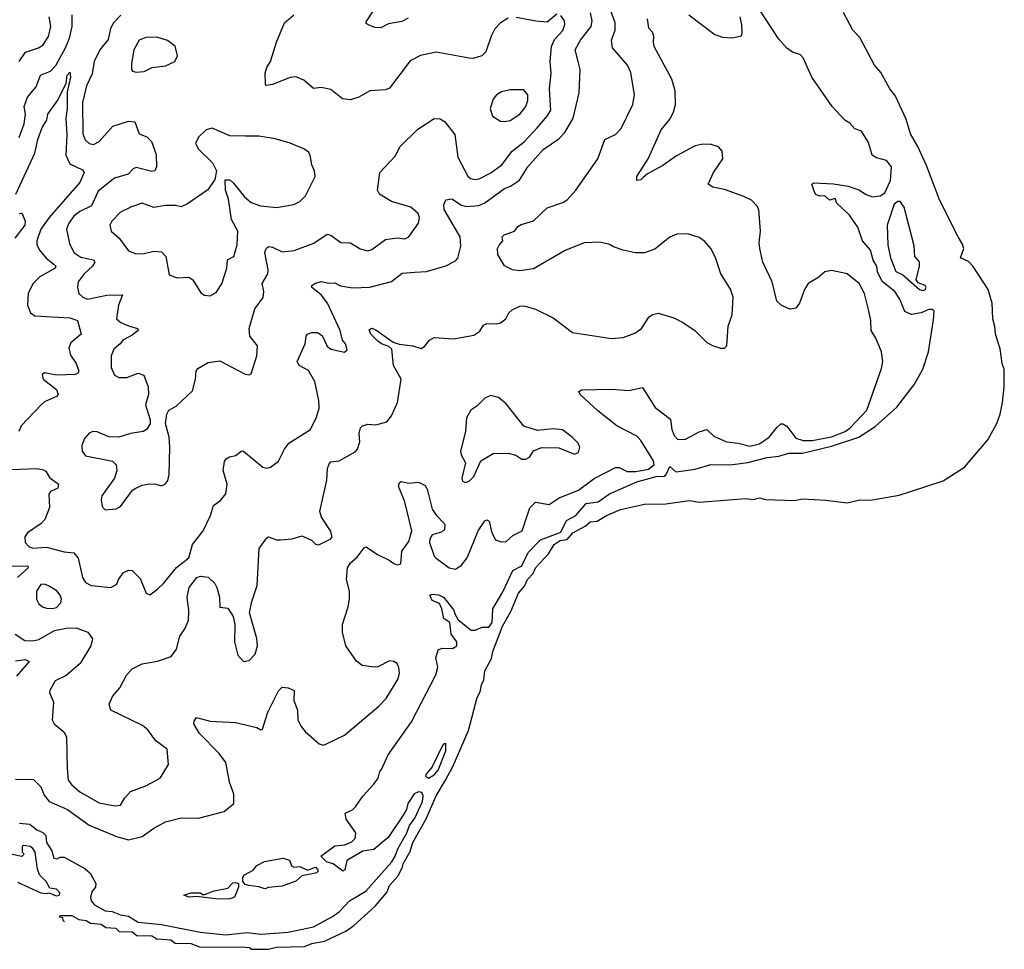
# Model space of a CAD drawing. Extents: x 1550320 to 1685906, y 509093 to 640511.
# Tile 242 of 256: x 1658927 to 1663982, y 517846 to 522620. Entities that reach past the tile are written whole.
import ezdxf

# ---------------------------------------------------------------- set-up
doc = ezdxf.new("R2010")
doc.units = 0

msp = doc.modelspace()

# ---------------------------------------------------------------- linework, layer by layer
at = {"layer": '0CON20XD'}
for points in [[(1658925, 518494.4), (1658978.8, 518488.8), (1659015, 518460), (1659045.8, 518445.8), (1659061.4, 518431.4), (1659064.8, 518395), (1659092.3, 518352.3), (1659102.7, 518315), (1659118.3, 518311.7), (1659135, 518320), (1659155, 518320), (1659260.7, 518260.7), (1659288.1, 518238.1), (1659318.3, 518185), (1659315.8, 518165), (1659299.5, 518145), (1659290, 518115), (1659293.6, 518095), (1659310.5, 518075), (1659365, 518043.3), (1659400.9, 518040.9), (1659445, 518024.3), (1659485, 518017.1), (1659535, 517986.5), (1659655, 517974.2), (1659853.8, 517935), (1659985, 517920.2), (1660095, 517932.8), (1660165.5, 517924.5), (1660305, 517935.3), (1660435, 517961.5), (1660533.3, 518015), (1660569.5, 518040.5), (1660620, 518095), (1660704.6, 518145), (1660837.5, 518295), (1660855, 518324.5), (1660867.4, 518362.6), (1660914.7, 518445), (1660927.7, 518482.3), (1660955, 518519.4), (1660995.2, 518605.2), (1660998.7, 518635), (1660990.9, 518650.9), (1660975, 518655.3), (1660952.1, 518645), (1660918.8, 518595), (1660913.3, 518565), (1660896.2, 518535), (1660818.9, 518421.1), (1660745, 518359.2), (1660689.1, 518350.9), (1660607, 518303), (1660596.2, 518255), (1660585, 518247.5), (1660536.1, 518286.1), (1660502.5, 518295), (1660472.5, 518325), (1660545, 518377.5), (1660596.4, 518383.6), (1660632, 518398), (1660650, 518415), (1660653.3, 518445), (1660603.3, 518515), (1660597.5, 518545), (1660635, 518563.3), (1660651.7, 518578.3), (1660687.7, 518632.3), (1660745.8, 518694.2), (1660766.7, 518725), (1660775, 518760), (1660785, 518770), (1660818.8, 518845), (1660938.8, 519015), (1661064.1, 519255.9), (1661073.8, 519295), (1661062.9, 519342.9), (1661075, 519384.2), (1661095, 519392.5), (1661148.8, 519391.2), (1661171.4, 519405), (1661170.6, 519425), (1661141.6, 519465), (1661134.4, 519524.4), (1661104.6, 519545), (1661094.7, 519594.7), (1661081.5, 519621.5), (1661045, 519637.7), (1661032.9, 519665), (1661045, 519670), (1661076.6, 519666.6), (1661103.1, 519655), (1661155, 519587.4), (1661161.4, 519568.6), (1661178.5, 519538.5), (1661244.7, 519484.7), (1661265, 519485.6), (1661301.5, 519501.5), (1661335, 519500.4), (1661351.7, 519525), (1661356.1, 519595), (1661407.3, 519682.7), (1661458.3, 519791.7), (1661505, 519815.4), (1661537.6, 519885), (1661600.4, 519949.6), (1661705, 519989), (1661735, 520048.5), (1661782, 520075), (1661835, 520135.3), (1661896, 520145), (1661955, 520185.5), (1662095, 520246.9), (1662194.1, 520274.1), (1662235, 520276), (1662245.2, 520284.8), (1662265, 520325.6), (1662295, 520298.4), (1662335.7, 520304.3), (1662395, 520312.2), (1662475, 520335.8), (1662575, 520334.7), (1662665, 520347.1), (1662765, 520372.6), (1662825, 520378.4), (1662875, 520394.7), (1662945, 520394.2), (1663095, 520429.4), (1663234.2, 520475.8), (1663319, 520531), (1663429.9, 520630.1), (1663520.8, 520749.2), (1663564.3, 520825), (1663592.9, 520915), (1663618.8, 521078.8), (1663622.5, 521125), (1663611.5, 521131.5), (1663595, 521132.1), (1663555, 521115.5), (1663505, 521106.8), (1663472, 521122), (1663445.8, 521185), (1663419.5, 521225), (1663355, 521275.6), (1663330.1, 521325), (1663327.6, 521355), (1663308.8, 521385), (1663295, 521436.1), (1663254.3, 521485), (1663230, 521555), (1663187.3, 521617.3), (1663120.5, 521680.5), (1663115, 521702.5), (1663085, 521693.8), (1663060, 521715), (1663035, 521714), (1663015, 521722), (1663007.5, 521735), (1662993.3, 521775), (1663005, 521782.5), (1663105, 521777.5), (1663180, 521765), (1663235, 521746.2), (1663272.1, 521722.1), (1663305, 521710), (1663344.2, 521715.8), (1663368, 521732), (1663397.5, 521795), (1663403.3, 521865), (1663377.9, 521897.9), (1663325, 521911.4), (1663304.3, 521924.3), (1663285, 521990), (1663248.3, 522048.3), (1663215, 522060), (1663189.3, 522089.3), (1663163.6, 522103.6), (1663097.5, 522175), (1662993.3, 522325), (1662950, 522425), (1662935, 522440), (1662895, 522453.3), (1662865, 522473.3), (1662825, 522520), (1662626, 522825)], [(1658885, 520310), (1659015, 520314.8), (1659049.4, 520309.4), (1659061.4, 520301.4), (1659079.4, 520269.4), (1659126.7, 520235), (1659122.5, 520215), (1659085, 520197.5), (1659076.3, 520183.7), (1659080.4, 520115), (1659056.6, 520053.4), (1659037.7, 520032.3), (1658967.1, 519985), (1658953.1, 519965), (1658954.4, 519935), (1658974.2, 519915), (1658995, 519907.1), (1659065, 519911.3), (1659155, 519888.1), (1659205, 519881.9), (1659226.5, 519855), (1659248.6, 519755), (1659265, 519730.8), (1659293.3, 519715), (1659395, 519704.4), (1659425, 519722), (1659434.3, 519745), (1659459.1, 519780.9), (1659485, 519794), (1659505, 519792), (1659545, 519750), (1659576.2, 519675), (1659595, 519667.5), (1659635, 519695.8), (1659665, 519724.3), (1659732.2, 519807.8), (1659795, 519857.1), (1659814.4, 519925), (1659869.4, 519995), (1659906.2, 520073.8), (1659921.4, 520125), (1659958, 520152), (1659984.3, 520185), (1659991.4, 520235), (1659971.4, 520305), (1659977.7, 520352.3), (1659986.2, 520365), (1660004.3, 520375.7), (1660037, 520383), (1660065, 520406.2), (1660075, 520403.8), (1660175, 520323.1), (1660195, 520317.1), (1660215, 520322.9), (1660256.3, 520353.7), (1660285.6, 520415), (1660308.1, 520445), (1660419.6, 520515), (1660451.3, 520578.7), (1660464.2, 520625), (1660463.3, 520665), (1660441.9, 520761.9), (1660409.2, 520819.2), (1660362, 520845), (1660350.8, 520865), (1660392.9, 520955), (1660398, 520995), (1660405, 521006), (1660425, 521014), (1660455, 521014.2), (1660479.3, 520999.3), (1660504.6, 520944.6), (1660525, 520928), (1660595, 520913.3), (1660607.5, 520925), (1660598.8, 520955), (1660583.8, 520975), (1660571.4, 521025), (1660506.9, 521165), (1660475, 521208.1), (1660426, 521245), (1660426.2, 521255), (1660445, 521268.1), (1660475, 521275.5), (1660515, 521267.8), (1660545, 521269.1), (1660574.4, 521254.4), (1660635, 521242.5), (1660725, 521247.1), (1660835, 521275.7), (1660891.1, 521318.9), (1660955, 521323.1), (1661015, 521327.5), (1661115, 521355.7), (1661165, 521382.5), (1661175.7, 521395), (1661192.2, 521457.8), (1661188.5, 521505), (1661105.5, 521645), (1661105, 521670), (1661114, 521696), (1661145, 521700), (1661195, 521668.7), (1661221.6, 521661.6), (1661283.6, 521666.4), (1661315, 521679.2), (1661415, 521752.7), (1661446.9, 521765), (1661493.2, 521796.8), (1661536.4, 521865), (1661615, 521954.4), (1661695, 522008.9), (1661725, 522041.1), (1661768.9, 522115), (1661800, 522245), (1661804.5, 522365), (1661793.9, 522405), (1661778.8, 522465), (1661805.9, 522515), (1661860.8, 522585), (1661866.2, 522615), (1661858, 522655)], [(1658904.3, 519465), (1658953, 519433), (1658995, 519430.3), (1659025, 519437.2), (1659105, 519484.1), (1659165, 519495.3), (1659217.2, 519497.2), (1659276.2, 519475), (1659300, 519440), (1659292.7, 519405), (1659236.9, 519315), (1659165, 519252.9), (1659108.8, 519225), (1659081.2, 519175), (1659080, 519165), (1659100.8, 519115), (1659094, 519025), (1659104.3, 519004.3), (1659153, 518963), (1659166.8, 518936.8), (1659171.2, 518775), (1659175.7, 518715), (1659192, 518692), (1659236, 518655), (1659335, 518598.6), (1659415, 518582.5), (1659443.9, 518586.1), (1659466.7, 518625), (1659495, 518656.7), (1659575, 518686.2), (1659647.5, 518725), (1659690, 518795), (1659683.3, 518875), (1659626.4, 518916.4), (1659582.5, 518975), (1659558, 518995), (1659393.9, 519073.9), (1659386.7, 519105), (1659403.8, 519145), (1659440.5, 519189.5), (1659476, 519255), (1659503.4, 519286.6), (1659555, 519312.9), (1659635, 519326.9), (1659705, 519350.6), (1659732.6, 519387.4), (1659749.4, 519455), (1659775, 519491.4), (1659793.6, 519535), (1659795.3, 519585), (1659786.7, 519655), (1659796.8, 519705), (1659836, 519755), (1659855, 519762.2), (1659895, 519757.8), (1659928.6, 519725), (1659939.4, 519705), (1659952.2, 519655), (1659955, 519603.3), (1659995, 519597.5), (1660023.3, 519555), (1660031.2, 519515), (1660029.2, 519425), (1660047.3, 519357.3), (1660075, 519323.8), (1660105, 519328.8), (1660135, 519362.5), (1660148.1, 519405), (1660145, 519442.5), (1660107.3, 519575), (1660117.8, 519632.2), (1660146.1, 519713.9), (1660155.8, 519905), (1660195, 519960), (1660205, 519964), (1660245, 519950), (1660265, 519950), (1660326.4, 519953.6), (1660375, 519970), (1660425, 519947.5), (1660445, 519927.5), (1660463, 519923), (1660525, 519953.8), (1660531.2, 519965), (1660522.5, 519995), (1660477.1, 520065), (1660468.6, 520095), (1660503.8, 520255), (1660506.4, 520315), (1660515, 520340), (1660525, 520350), (1660566.7, 520355), (1660649.4, 520400.6), (1660661.5, 520415), (1660672.4, 520452.4), (1660670, 520495), (1660675.8, 520524.2), (1660687.5, 520535), (1660715, 520544), (1660755, 520540.6), (1660812, 520555), (1660835, 520586), (1660866.5, 520655), (1660884.5, 520775), (1660846.4, 520845), (1660838.2, 520928.2), (1660822.7, 520942.7), (1660785, 520955.4), (1660765, 520969.1), (1660729.2, 521005), (1660721.5, 521028.5), (1660734.3, 521035.7), (1660755, 521028.3), (1660843.6, 520963.6), (1660875, 520953.5), (1660945, 520945.6), (1660988.8, 520931.2), (1661005, 520942.5), (1661030, 520975), (1661055, 520988), (1661155, 520981.4), (1661258.9, 521001.1), (1661288.7, 521021.3), (1661307.7, 521052.3), (1661325, 521060), (1661375, 521058), (1661395, 521063.8), (1661423.3, 521085), (1661438.8, 521115), (1661455, 521131.2), (1661495, 521150), (1661515, 521150.8), (1661574.3, 521134.3), (1661665, 521088.8), (1661765, 521013.8), (1661965, 520984), (1662025, 520987.5), (1662085, 521010), (1662118.8, 521035), (1662157, 521093), (1662175, 521105.8), (1662205, 521112.5), (1662285, 521089.2), (1662334.2, 521064.2), (1662393.3, 521025), (1662455, 520963.3), (1662483, 520947), (1662525, 520933.3), (1662546.2, 520933.8), (1662556.7, 520945), (1662563.9, 521046.1), (1662584, 521105), (1662589.2, 521195), (1662575.7, 521235.7), (1662525.7, 521315.7), (1662498.8, 521398.8), (1662475.7, 521445.7), (1662445, 521481.2), (1662415, 521502), (1662355, 521520), (1662300.3, 521519.7), (1662265, 521503.8), (1662188.3, 521441.7), (1662133.9, 521423.9), (1662086.4, 521423.6), (1662025, 521436.7), (1661975, 521453.3), (1661955, 521466.7), (1661905, 521478), (1661825, 521474.2), (1661726.7, 521435), (1661565, 521340.6), (1661495, 521330.6), (1661457.5, 521335), (1661415, 521356.7), (1661382, 521415), (1661380, 521445), (1661388, 521462), (1661406.7, 521485), (1661403.3, 521505), (1661413.3, 521515), (1661468, 521535), (1661485, 521557.5), (1661502, 521568), (1661565, 521588), (1661635, 521654.3), (1661715, 521680.9), (1661737.8, 521695), (1661782.9, 521745), (1661895.6, 521905), (1661930.8, 522005), (1661985, 522030), (1662015, 522060.8), (1662074.3, 522185), (1662082.9, 522235), (1662065, 522350), (1662047, 522387), (1661970, 522475), (1661964.5, 522515), (1661983.9, 522566.1), (1661984.3, 522605), (1661954.6, 522685.4)], [(1660921.1, 522628.9), (1660888.9, 522611.1), (1660820.8, 522599.2), (1660780.7, 522579.3), (1660750.7, 522580.7), (1660721.7, 522591.7), (1660705, 522600), (1660705, 522610), (1660755.9, 522684.1)], [(1661890.8, 520045), (1661939.2, 520075), (1662012, 520105), (1662135, 520133.1), (1662245, 520133.3), (1662365, 520150.9), (1662415, 520143.2), (1662655, 520161.6), (1662695, 520157.2), (1662725, 520165.5), (1662755, 520157.2), (1662905, 520151.6), (1662945, 520159.4), (1663065, 520153.4), (1663175, 520139.6), (1663240, 520155), (1663295, 520152.1), (1663442.2, 520177.8), (1663495, 520195.1), (1663668.6, 520251.4), (1663776.9, 520323.1), (1663897.1, 520462.9), (1663942.9, 520547.1), (1663961, 520595), (1663973.1, 520655), (1663981.9, 520735), (1663981, 520825), (1663970.9, 520855), (1663960.9, 520930.9), (1663936.2, 521005), (1663934, 521045), (1663923, 521085), (1663920.3, 521165), (1663898.4, 521235), (1663822.7, 521352.7), (1663798.8, 521378.8), (1663756.9, 521396.9), (1663774, 521445), (1663767.7, 521467.7), (1663744.6, 521505), (1663648.8, 521695), (1663582.2, 521872.2), (1663538.8, 521968.8), (1663501, 522035), (1663478.9, 522108.9), (1663420.9, 522230.9), (1663394.9, 522265), (1663348.7, 522348.7), (1663315, 522387.4), (1663239.5, 522529.5), (1663205, 522567.1), (1663157.1, 522657.1)], [(1658905, 518720), (1658997.9, 518717.9), (1659035, 518680), (1659052.8, 518637.2), (1659077.9, 518605), (1659171.8, 518565), (1659283.9, 518483.9), (1659424.5, 518425), (1659485, 518409.2), (1659555, 518425.8), (1659615, 518469.4), (1659675, 518501.4), (1659755, 518522), (1659845, 518519.7), (1659975.9, 518554.1), (1660026.7, 518595), (1660026.2, 518643.8), (1660004.6, 518704.6), (1659985.4, 518805), (1659951.7, 518851.7), (1659850, 518955), (1659821.2, 519005), (1659822.3, 519017.7), (1659835, 519036.2), (1659905, 519017.5), (1659935, 519015.8), (1660035, 519011.9), (1660145, 518985.7), (1660165, 518974.3), (1660172.7, 518977.3), (1660200.4, 519065), (1660256.3, 519173.7), (1660275, 519192), (1660305, 519190), (1660336.2, 519175), (1660333.8, 519125), (1660352.7, 519075), (1660355.6, 519025), (1660371.2, 518991.2), (1660391.9, 518965), (1660465, 518901.4), (1660484.4, 518894.4), (1660495, 518898.1), (1660595, 518946.2), (1660770, 519095), (1660808.1, 519135), (1660870, 519235), (1660876.7, 519265), (1660873.5, 519293.5), (1660864.1, 519314.1), (1660848, 519325), (1660825, 519327.1), (1660765, 519296.2), (1660745, 519294.6), (1660685, 519304.5), (1660656.7, 519326.7), (1660601.5, 519405), (1660584.5, 519475), (1660583.6, 519515), (1660613.8, 519605), (1660620.3, 519645), (1660619.5, 519685), (1660604.7, 519745), (1660610, 519805), (1660625, 519831.9), (1660659.1, 519860.9), (1660695, 519908.8), (1660705, 519914), (1660763.4, 519873.4), (1660823.3, 519845), (1660846.9, 519826.9), (1660865, 519821.4), (1660883.2, 519826.8), (1660888.2, 519891.8), (1660925, 519940.4), (1660940.5, 519995), (1660905, 520144.3), (1660872, 520225), (1660877, 520243), (1660885, 520248.2), (1660925, 520240.3), (1660974.8, 520244.8), (1661008.9, 520228.9), (1661019.6, 520209.6), (1661045, 520106), (1661065, 520075.7), (1661109.1, 520029.1), (1661107.8, 520002.2), (1661092, 519988), (1661045, 519975.3), (1661033.3, 519955), (1661030.9, 519935), (1661055, 519866), (1661064.5, 519855), (1661132, 519805), (1661165, 519798.2), (1661195, 519819.6), (1661223.5, 519856.5), (1661280, 519995), (1661315, 520047.5), (1661325, 520051.8), (1661336.9, 520045), (1661350, 519985), (1661369.1, 519949.1), (1661398.7, 519938.7), (1661425, 519941.1), (1661459.2, 519970.8), (1661506.6, 519995), (1661546.5, 520113.5), (1661575, 520143.1), (1661645, 520131.4), (1661695.7, 520164.3), (1661796.4, 520203.6), (1661875.8, 520264.2), (1661985, 520321.1), (1662005, 520321.5), (1662045, 520299.7), (1662089.3, 520300.7), (1662155, 520312.5), (1662184.6, 520335), (1662180.8, 520355), (1662115, 520460), (1662095, 520480.9), (1661992.9, 520535), (1661895, 520612), (1661803.8, 520695), (1661798.3, 520711.7), (1661810.8, 520719.2), (1661965, 520723.1), (1662055, 520716.9), (1662125, 520731.2), (1662188.7, 520628.7), (1662268.7, 520568.7), (1662274.5, 520515), (1662286.9, 520485), (1662305, 520464.4), (1662345, 520466.4), (1662415, 520504.4), (1662455, 520516), (1662491.3, 520481.3), (1662555, 520452.2), (1662615, 520446.2), (1662675, 520430.3), (1662725, 520443), (1662773.9, 520476.1), (1662815, 520528.6), (1662835, 520544.4), (1662845.5, 520545.5), (1662865, 520533.1), (1662911.6, 520471.6), (1662948.7, 520458.7), (1662995, 520459), (1663095, 520478), (1663165, 520506), (1663190.4, 520525), (1663275.3, 520615), (1663350.9, 520829.1), (1663358.9, 520865), (1663350.8, 520915), (1663322, 520985), (1663297.5, 521025), (1663297.1, 521075), (1663287.1, 521125), (1663263.7, 521213.7), (1663236.9, 521265), (1663175, 521315.6), (1663095, 521332.9), (1663060, 521325), (1663025, 521294), (1662974.5, 521265.5), (1662955.8, 521235), (1662930, 521165), (1662911.2, 521138.8), (1662885, 521134.2), (1662869.1, 521139.1), (1662836.2, 521155), (1662814.5, 521174.5), (1662790, 521275), (1662742.7, 521375), (1662726.4, 521445), (1662723.6, 521475), (1662730.9, 521535), (1662721.9, 521645), (1662711.9, 521665), (1662683.4, 521693.4), (1662645, 521713.1), (1662545, 521747.5), (1662485, 521760), (1662461.2, 521775), (1662489.4, 521835), (1662536.5, 521905), (1662533.3, 521945), (1662515, 521966.7), (1662471.7, 521981.7), (1662425, 521980), (1662395, 521972.1), (1662298.7, 521921.3), (1662228.9, 521871.1), (1662150.8, 521829.2), (1662128.8, 521811.2), (1662115, 521798.6), (1662095, 521793.8), (1662094.6, 521815), (1662152.7, 521905), (1662220.6, 522055), (1662265, 522110), (1662282.9, 522145), (1662293.8, 522185), (1662292.4, 522255), (1662275.7, 522315.7), (1662185, 522483.3), (1662180, 522505), (1662183.1, 522535), (1662175, 522556.2), (1662156.9, 522576.9), (1662150.6, 522625)], [(1658923.8, 522015), (1658950.3, 522085), (1658956.5, 522135), (1658949.6, 522175), (1658967.4, 522222.6), (1659010.6, 522275), (1659033.8, 522335), (1659085, 522356.1), (1659112.2, 522385), (1659162.4, 522475), (1659183.3, 522525), (1659196.4, 522585), (1659196.7, 522645)], [(1658924.7, 522405.3), (1658956.4, 522453.6), (1659024.2, 522475), (1659045, 522490), (1659075, 522534.3), (1659085.9, 522585), (1659078.2, 522635)], [(1659446, 522644), (1659408.9, 522605), (1659392.2, 522575), (1659380.6, 522519.4), (1659338.8, 522465), (1659309.3, 522405), (1659298.1, 522341.9), (1659269.9, 522280.1), (1659248.8, 522195), (1659250.3, 522035), (1659262.7, 522002.7), (1659284.1, 521984.1), (1659305, 521980), (1659335, 521994.6), (1659405.7, 522074.3), (1659485, 522098.9), (1659518, 522095), (1659540, 522035), (1659579.1, 522019.1), (1659603.8, 521995), (1659628.3, 521928.3), (1659628.6, 521865), (1659620, 521845), (1659605, 521840.5), (1659525, 521861.1), (1659509.2, 521855), (1659483.6, 521826.4), (1659413.9, 521806.1), (1659330.5, 521739.5), (1659294.8, 521665.2), (1659235, 521635.9), (1659205, 521611.5), (1659178.5, 521575), (1659167.5, 521545), (1659181.7, 521471.7), (1659204.5, 521425), (1659240.3, 521400.3), (1659306.3, 521386.3), (1659312.1, 521375), (1659300.7, 521355), (1659257.5, 521315), (1659226.7, 521275), (1659223.3, 521245), (1659231.1, 521215), (1659250.8, 521195), (1659275, 521185.5), (1659374.3, 521205.7), (1659455, 521206.7), (1659433.3, 521155), (1659423.3, 521085), (1659445.6, 521065), (1659485, 521048.1), (1659530.8, 521035), (1659535.6, 521025), (1659505, 521000.8), (1659455.8, 520975), (1659442, 520955), (1659410.9, 520929.1), (1659395.6, 520894.4), (1659395.6, 520835), (1659414.2, 520795), (1659435, 520783.1), (1659476.9, 520783.1), (1659535, 520805.8), (1659564.3, 520794.3), (1659585.6, 520735), (1659587.3, 520695), (1659573.1, 520643.1), (1659596.7, 520565), (1659596.7, 520545), (1659577.5, 520515), (1659560, 520505), (1659495, 520496), (1659435, 520477.1), (1659385, 520477.5), (1659325, 520504.2), (1659302.5, 520505), (1659283.6, 520496.4), (1659259.7, 520470.3), (1659245.8, 520434.2), (1659247.5, 520405), (1659265, 520380), (1659402.6, 520352.6), (1659421.4, 520335), (1659425.6, 520305), (1659413.6, 520266.4), (1659349.2, 520175), (1659344.3, 520154.3), (1659350.5, 520120.5), (1659365, 520103.3), (1659422.1, 520107.9), (1659445, 520120.8), (1659506.1, 520203.9), (1659522.5, 520215), (1659555, 520230), (1659595, 520236), (1659625.9, 520235.9), (1659655, 520226.7), (1659675, 520236.7), (1659686.9, 520253.1), (1659694.2, 520285), (1659697.5, 520425), (1659693.6, 520476.4), (1659675.9, 520545.9), (1659682, 520595), (1659692, 520615), (1659730, 520635), (1659813.8, 520715), (1659830, 520775), (1659832.9, 520815), (1659841.3, 520828.7), (1659895, 520859.2), (1659955, 520868.6), (1660085, 520800), (1660105, 520796.7), (1660115, 520802.5), (1660144.1, 520894.1), (1660147.5, 520945), (1660108.6, 520995), (1660104.4, 521035), (1660133.3, 521135), (1660177, 521193), (1660179.5, 521225), (1660172.2, 521265), (1660201.2, 521315), (1660203.3, 521335), (1660186.2, 521425), (1660191.5, 521445), (1660205, 521455.5), (1660225, 521452.5), (1660275, 521427.9), (1660335.3, 521434.7), (1660436.6, 521473.4), (1660505, 521519.4), (1660525, 521514.4), (1660575, 521475.5), (1660625, 521474.4), (1660675, 521444.3), (1660715, 521433.5), (1660735, 521440.6), (1660805, 521491.5), (1660865, 521500), (1660905, 521495.6), (1660925, 521504.4), (1660974.6, 521575), (1660979.5, 521605), (1660972.9, 521625), (1660935, 521656.9), (1660835, 521687.5), (1660773.8, 521725), (1660764, 521745), (1660775.8, 521835), (1660855, 521920), (1660880.6, 521969.4), (1660971.7, 522058.3), (1661055, 522112.5), (1661085, 522110.6), (1661107.6, 522097.6), (1661161.3, 522031.3), (1661175.5, 521915), (1661226.9, 521816.9), (1661241.2, 521805), (1661265, 521799.2), (1661285, 521802.3), (1661345, 521834.1), (1661402.3, 521875), (1661455.6, 521944.4), (1661516.1, 521993.9), (1661584.4, 522065.6), (1661635.4, 522125), (1661653.5, 522156.5), (1661646.2, 522265), (1661655.9, 522345), (1661650.6, 522405), (1661656.7, 522483.3), (1661672, 522518), (1661715.5, 522565), (1661725.7, 522595), (1661724.2, 522615), (1661705, 522642)], [(1661435, 522628.5), (1661395.4, 522604.6), (1661366.9, 522573.1), (1661346.7, 522535), (1661319.2, 522455), (1661300, 522435), (1661255, 522421.4), (1661235, 522421.9), (1661064.3, 522454.3), (1660985, 522436.5), (1660931.7, 522408.3), (1660825, 522268.8), (1660805, 522260), (1660724.3, 522255.7), (1660668, 522222), (1660625, 522209.5), (1660584.6, 522214.6), (1660525, 522261.4), (1660475, 522271.4), (1660435, 522267.5), (1660385, 522310), (1660345, 522327.5), (1660315, 522324.2), (1660225, 522287.1), (1660193, 522283), (1660188.3, 522288.3), (1660187.1, 522345), (1660195.7, 522375), (1660214, 522406), (1660244.6, 522505), (1660286.2, 522605), (1660334.7, 522645)], [(1661685, 522648), (1661635, 522608), (1661577.5, 522612.5), (1661475, 522630.9)], [(1662361.4, 522645), (1662495, 522544.4), (1662535, 522530.9), (1662585, 522527.8), (1662632, 522538), (1662636.9, 522553.1), (1662634.5, 522595.5), (1662625.4, 522635)], [(1659525, 522351.2), (1659565, 522354), (1659607.5, 522375), (1659675, 522382.9), (1659723.8, 522405), (1659737.5, 522435), (1659724.2, 522485), (1659685, 522513.1), (1659630.7, 522530.7), (1659575, 522529.6), (1659540.6, 522515), (1659512.3, 522465), (1659500, 522395), (1659501.2, 522365), (1659506.4, 522356.4), (1659525, 522351.2)], [(1658906.9, 521725), (1659004.5, 521935.5), (1659019.4, 522005), (1659042.5, 522067.5), (1659065.4, 522105), (1659071.5, 522135), (1659123.2, 522206.8), (1659166.2, 522295), (1659170, 522335), (1659185, 522351.2), (1659187.9, 522325), (1659170.6, 522249.4), (1659170, 522165), (1659163.2, 522115), (1659169.2, 522030.8), (1659164.2, 521925), (1659185, 521880.5), (1659249.4, 521849.4), (1659258.6, 521835), (1659235, 521784.5), (1659161, 521699), (1659078.2, 521605), (1659035.3, 521545), (1659015.5, 521485.5), (1659015.5, 521465), (1659029.5, 521435), (1659063.2, 521395), (1659102.7, 521365), (1659111.5, 521355), (1659109.5, 521345), (1659030.9, 521299.1), (1658995, 521263.8), (1658970.8, 521215), (1658967.2, 521155), (1658981.5, 521115), (1659005, 521100), (1659185, 521089.7), (1659223.3, 521075), (1659242.5, 521005), (1659188.8, 520961.2), (1659178.9, 520935), (1659187.6, 520897.6), (1659216.9, 520855), (1659230.6, 520815), (1659225.5, 520804.5), (1659211.1, 520798.9), (1659115, 520795.7), (1659053.3, 520806.7), (1659041.7, 520798.3), (1659047.5, 520775), (1659115, 520722), (1659124.1, 520695.9), (1659115.5, 520684.5), (1659055, 520657.9), (1659037.8, 520642.2), (1658933.8, 520535), (1658922.5, 520505)], [(1661416.8, 522096.8), (1661445, 522102.9), (1661495, 522134.5), (1661525.4, 522175), (1661535.5, 522205), (1661535.6, 522235), (1661515, 522260), (1661445, 522259.4), (1661400.2, 522249.8), (1661374.7, 522235.3), (1661357.4, 522212.6), (1661342.7, 522165), (1661354.3, 522125), (1661395, 522099.4), (1661416.8, 522096.8)], [(1659905, 521203.1), (1659935, 521219.2), (1659965, 521264), (1659990.8, 521345), (1659993, 521387), (1660026.2, 521405), (1660042.7, 521465), (1660046.9, 521535), (1660013.8, 521595), (1659998.8, 521698.8), (1659983.8, 521745), (1659981.7, 521798.3), (1660005, 521797.5), (1660025, 521780), (1660080.4, 521710.4), (1660115, 521680.9), (1660162.5, 521665), (1660244.5, 521655.5), (1660335, 521670.6), (1660365, 521686), (1660394.2, 521715.8), (1660444, 521815), (1660440, 521845), (1660426, 521875), (1660418.8, 521925), (1660409.7, 521939.7), (1660385, 521958), (1660315, 521987.1), (1660238.3, 522008.3), (1660155, 522021.5), (1660085, 522022.9), (1660005, 522023.3), (1659915, 522062.5), (1659885, 522054.2), (1659845, 522017.5), (1659830, 521985), (1659844.2, 521955), (1659916.2, 521885), (1659936.7, 521845), (1659929.5, 521800.5), (1659893.2, 521746.8), (1659787.5, 521675), (1659755, 521659.4), (1659726.6, 521666.6), (1659676.2, 521666.2), (1659615, 521656.7), (1659555, 521677.5), (1659500.7, 521659.3), (1659445, 521632.5), (1659399.2, 521585), (1659389.2, 521565), (1659396.2, 521535), (1659438.1, 521498.1), (1659485, 521434), (1659525, 521418.1), (1659565, 521418.9), (1659615, 521430.9), (1659655, 521427.7), (1659677.3, 521405), (1659695, 521310), (1659735, 521294.3), (1659795, 521297.5), (1659816.2, 521285), (1659857.3, 521217.3), (1659875, 521206), (1659905, 521203.1)], [(1663565, 521230.5), (1663575, 521234.4), (1663580, 521245), (1663575.6, 521255), (1663539.4, 521269.4), (1663528.9, 521285), (1663546.9, 521355), (1663546.8, 521376.8), (1663522, 521405), (1663518.3, 521458.3), (1663467.3, 521657.3), (1663446.4, 521686.4), (1663435, 521687.5), (1663416.4, 521673.6), (1663381.1, 521565), (1663384.4, 521465), (1663397.7, 521397.7), (1663425, 521326.7), (1663460.2, 521310.2), (1663546, 521235), (1663565, 521230.5)], [(1658925, 521623.8), (1658937.8, 521627.8), (1658955.6, 521585.6), (1658953.1, 521565), (1658901.7, 521498.3)], [(1661215, 520243.8), (1661235, 520250.8), (1661259.1, 520275), (1661294, 520355), (1661357.7, 520392.3), (1661435, 520394), (1661473.9, 520383.9), (1661505, 520364), (1661525, 520364), (1661545, 520373.3), (1661564.2, 520405.8), (1661605, 520424), (1661695, 520422.5), (1661775, 520390), (1661795, 520397.5), (1661803.3, 520425), (1661793.8, 520445), (1661765, 520474), (1661714.1, 520514.1), (1661665, 520520), (1661585, 520510), (1661515, 520533.3), (1661425, 520648), (1661385, 520680), (1661345, 520690), (1661315, 520677.5), (1661273.9, 520636.1), (1661243.3, 520615), (1661220, 520575), (1661215.7, 520505), (1661190, 520405), (1661194.2, 520385), (1661216.2, 520345), (1661196.2, 520266.2), (1661200.8, 520250.8), (1661215, 520243.8)], [(1659156.8, 517988.2), (1659150, 517995), (1659148.3, 518008.3), (1659131.7, 518011.7), (1659135, 518020), (1659195, 518020), (1659230, 518000), (1659267.5, 517995), (1659290.7, 517980.7), (1659345, 517975.5), (1659368.8, 517958.8), (1659420, 517955), (1659438.3, 517938.3), (1659505, 517935.4), (1659527.7, 517917.7), (1659605, 517915.4), (1659630.7, 517900.7), (1659683, 517897), (1659702.5, 517895), (1659725, 517878.8), (1659805, 517876.2), (1659849.3, 517859.3), (1660085, 517857.5), (1660107.5, 517855), (1660117, 517847), (1660203.6, 517846.4), (1660245, 517856.9), (1660388.3, 517861.7), (1660425.9, 517875.9), (1660492.3, 517887.7), (1660600.8, 517939.2), (1660642.1, 517967.9), (1660752.5, 518067.5), (1660811.8, 518138.2), (1660825, 518173.8), (1660868, 518222), (1660892, 518268), (1660895, 518286), (1660931.2, 518348.8), (1660945, 518395.6), (1661013.3, 518516.7), (1661065, 518633.8), (1661113.3, 518715), (1661151.7, 518788.3), (1661230.6, 518969.4), (1661275, 519138.8), (1661291.2, 519168.8), (1661298.2, 519205), (1661310.2, 519229.8), (1661315, 519276), (1661349.7, 519340.3), (1661355.6, 519375), (1661405, 519505.7), (1661448.2, 519581.8), (1661488.5, 519675), (1661518.4, 519711.6), (1661533.6, 519745), (1661563, 519777), (1661575, 519805.4), (1661642.1, 519877.9), (1661671.5, 519925), (1661701.4, 519945), (1661738.4, 519951.6), (1661766.9, 519985), (1661830.7, 520019.3), (1661855, 520040.9), (1661890.8, 520045)], [(1658883.8, 519813.8), (1658969.4, 519815), (1658969.6, 519805), (1658916.3, 519755)], [(1659095, 519596.2), (1659115, 519601.8), (1659137.8, 519625), (1659141.9, 519645), (1659134.3, 519665), (1659116.7, 519686.7), (1659075, 519713.8), (1659055, 519721.5), (1659035, 519720), (1659013.3, 519685), (1659013.9, 519645), (1659025, 519620), (1659044.2, 519605), (1659065, 519598.5), (1659095, 519596.2)], [(1658905, 519328.7), (1658955.2, 519335.2), (1658976.2, 519325), (1658910.2, 519249.8)], [(1661025, 518724.6), (1661055, 518742.7), (1661075, 518766.9), (1661114.4, 518865), (1661115, 518902.5), (1661105, 518901.2), (1661095, 518890), (1661045, 518783.3), (1661012, 518745), (1661010, 518735), (1661025, 518724.6)], [(1658915, 518191), (1659035, 518137.3), (1659065, 518133.8), (1659076.7, 518136.7), (1659115, 518121.8), (1659130, 518125), (1659134.3, 518135), (1659115, 518156.1), (1659080.7, 518160.7), (1659063.3, 518195), (1659029.1, 518229.1), (1659018.5, 518258.5), (1659006.7, 518345), (1658995, 518364.2), (1658980, 518375), (1658945, 518380), (1658940, 518375), (1658940, 518345), (1658950, 518335), (1658937.5, 518322.5), (1658880, 518335)], [(1660185, 518157.5), (1660155, 518167.5), (1660103.6, 518173.6), (1660085, 518180), (1660072.5, 518195), (1660072.5, 518215), (1660080.7, 518229.3), (1660125, 518252.5), (1660143.9, 518276.1), (1660183, 518297), (1660280, 518315), (1660312.5, 518305), (1660322.5, 518275), (1660335, 518267.5), (1660365, 518272.5), (1660405, 518252.5), (1660445, 518267.5), (1660457.5, 518255), (1660457.5, 518245), (1660445, 518237.5), (1660375.8, 518224.2), (1660345, 518196.7), (1660275, 518170), (1660205, 518163.3), (1660185, 518157.5)], [(1659945, 518104), (1659835, 518117.5), (1659796.4, 518113.6), (1659770, 518125), (1659805, 518136.2), (1659855, 518136.2), (1659865, 518127.5), (1659875, 518127.5), (1659925, 518147.5), (1659995, 518160), (1660021.7, 518188.3), (1660035, 518190), (1660050, 518185), (1660050, 518165), (1660030, 518115), (1660005, 518106.2), (1659945, 518104)]]:
    msp.add_lwpolyline(points, dxfattribs=at)

doc.saveas('drawing.dxf')
